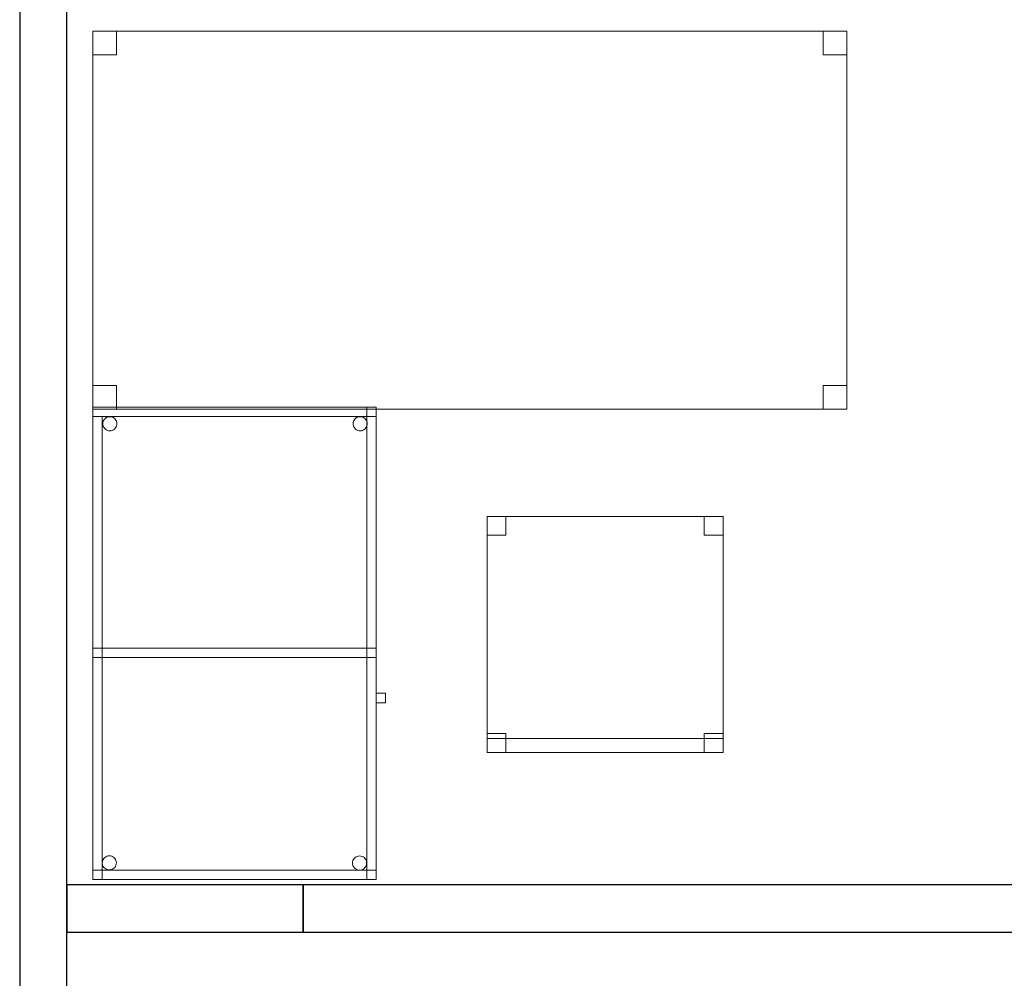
# Model space of a CAD drawing. Header units: metres. Extents: x 397.7 to 427.5, y 12.7 to 28.4.
# Tile 123 of 135: x 421.3 to 423.4, y 18.5 to 20.5. Entities that reach past the tile are written whole.
import ezdxf

# ---------------------------------------------------------------- set-up
doc = ezdxf.new("R2010")
doc.units = ezdxf.units.M
for name, color, linetype, lineweight in [('02_MOBILIARIO', 7, 'Continuous', 18), ('A-DETL-____-MBND', 7, 'Continuous', 18), ('A-WALL-____-MCUT', 7, 'Continuous', 25), ('A-WALL-____-OTLN', 7, 'Continuous', 25)]:
    doc.layers.add(name, color=color, linetype=linetype, lineweight=lineweight)

# ---------------------------------------------------------------- blocks, each defined once
blk = doc.blocks.new('Family - Taula 100X60_P3-156183-06_PCI_P3')
at = {"layer": 'A-DETL-____-MBND', "color": 253, "true_color": 0xaaaaaa}
for p, q in [((0.6, 1), (0, 1)), ((0, 1), (0.6, 1)), ((0, 1), (0, 0)), ((0, 0), (0, 1)), ((0, 1), (0.58, 1)), ((0, 0), (0, 1)), ((0.58, 1), (0, 1)), ((0, 1), (0, 0)), ((0, 0.98), (0, 1)), ((0, 1), (0, 0.98)), ((0, 1), (0.6, 1)), ((0.6, 1), (0, 1)), ((0.6, 1), (0, 1)), ((0, 1), (0.6, 1)), ((0, 1), (0, 0)), ((0, 0), (0, 1)), ((0.6, 0.98), (0, 0.98)), ((0, 0.98), (0.6, 0.98)), ((0, 0.98), (0.02, 0.98)), ((0.02, 0.98), (0, 0.98)), ((0, 0), (0, 0.98)), ((0, 0.98), (0, 0)), ((0.02, 0.98), (0.02, 0)), ((0.02, 0), (0.02, 0.98)), ((0.0336, 0.9797), (0.0362, 0.9799)), ((0.0362, 0.9799), (0.0336, 0.9797)), ((0.0362, 0.9799), (0.0388, 0.9797)), ((0.0388, 0.9797), (0.0362, 0.9799)), ((0.5636, 0.9797), (0.5662, 0.9799)), ((0.5662, 0.9799), (0.5636, 0.9797)), ((0.5662, 0.9799), (0.5688, 0.9797)), ((0.5688, 0.9797), (0.5662, 0.9799)), ((0.58, 1), (0.58, 0)), ((0.58, 0), (0.58, 1)), ((0.6, 0), (0.6, 1)), ((0.6, 1), (0.6, 0)), ((0.6, 1), (0.6, 0.98)), ((0.6, 1), (0.6, 0.98)), ((0.6, 0), (0.6, 1)), ((0.6, 1), (0.6, 0)), ((0.0212, 0.965), (0.0215, 0.9676)), ((0.0215, 0.9676), (0.0212, 0.965)), ((0.0215, 0.9624), (0.0212, 0.965)), ((0.0212, 0.965), (0.0215, 0.9624)), ((0.0215, 0.9676), (0.0221, 0.9701)), ((0.0221, 0.9701), (0.0215, 0.9676)), ((0.0221, 0.9599), (0.0215, 0.9624)), ((0.0215, 0.9624), (0.0221, 0.9599)), ((0.0221, 0.9701), (0.0232, 0.9725)), ((0.0232, 0.9725), (0.0221, 0.9701)), ((0.0232, 0.9575), (0.0221, 0.9599)), ((0.0221, 0.9599), (0.0232, 0.9575)), ((0.0232, 0.9725), (0.0247, 0.9746)), ((0.0247, 0.9746), (0.0232, 0.9725)), ((0.0247, 0.9746), (0.0266, 0.9764)), ((0.0266, 0.9764), (0.0247, 0.9746)), ((0.0266, 0.9764), (0.0287, 0.9779)), ((0.0287, 0.9779), (0.0266, 0.9764)), ((0.0287, 0.9779), (0.0311, 0.979)), ((0.0311, 0.979), (0.0287, 0.9779)), ((0.0311, 0.979), (0.0336, 0.9797)), ((0.0336, 0.9797), (0.0311, 0.979)), ((0.0388, 0.9797), (0.0413, 0.979)), ((0.0413, 0.979), (0.0388, 0.9797)), ((0.0413, 0.979), (0.0436, 0.9779)), ((0.0436, 0.9779), (0.0413, 0.979)), ((0.0436, 0.9779), (0.0458, 0.9764)), ((0.0458, 0.9764), (0.0436, 0.9779)), ((0.0458, 0.9764), (0.0476, 0.9746)), ((0.0476, 0.9746), (0.0458, 0.9764)), ((0.0476, 0.9746), (0.0491, 0.9725)), ((0.0491, 0.9725), (0.0476, 0.9746)), ((0.0491, 0.9725), (0.0502, 0.9701)), ((0.0502, 0.9701), (0.0491, 0.9725)), ((0.0502, 0.9599), (0.0491, 0.9575)), ((0.0491, 0.9575), (0.0502, 0.9599)), ((0.0502, 0.9701), (0.0509, 0.9676)), ((0.0509, 0.9676), (0.0502, 0.9701)), ((0.0509, 0.9624), (0.0502, 0.9599)), ((0.0502, 0.9599), (0.0509, 0.9624)), ((0.0509, 0.9676), (0.0511, 0.965)), ((0.0511, 0.965), (0.0509, 0.9676)), ((0.0511, 0.965), (0.0509, 0.9624)), ((0.0509, 0.9624), (0.0511, 0.965)), ((0.5512, 0.965), (0.5515, 0.9676)), ((0.5515, 0.9676), (0.5512, 0.965)), ((0.5515, 0.9624), (0.5512, 0.965)), ((0.5512, 0.965), (0.5515, 0.9624)), ((0.5515, 0.9676), (0.5521, 0.9701)), ((0.5521, 0.9701), (0.5515, 0.9676)), ((0.5521, 0.9599), (0.5515, 0.9624)), ((0.5515, 0.9624), (0.5521, 0.9599)), ((0.5521, 0.9701), (0.5532, 0.9725)), ((0.5532, 0.9725), (0.5521, 0.9701)), ((0.5532, 0.9575), (0.5521, 0.9599)), ((0.5521, 0.9599), (0.5532, 0.9575)), ((0.5532, 0.9725), (0.5547, 0.9746)), ((0.5547, 0.9746), (0.5532, 0.9725)), ((0.5547, 0.9746), (0.5566, 0.9764)), ((0.5566, 0.9764), (0.5547, 0.9746)), ((0.5566, 0.9764), (0.5587, 0.9779)), ((0.5587, 0.9779), (0.5566, 0.9764)), ((0.5587, 0.9779), (0.5611, 0.979)), ((0.5611, 0.979), (0.5587, 0.9779)), ((0.5611, 0.979), (0.5636, 0.9797)), ((0.5636, 0.9797), (0.5611, 0.979)), ((0.5688, 0.9797), (0.5713, 0.979)), ((0.5713, 0.979), (0.5688, 0.9797)), ((0.5713, 0.979), (0.5736, 0.9779)), ((0.5736, 0.9779), (0.5713, 0.979)), ((0.5736, 0.9779), (0.5758, 0.9764)), ((0.5758, 0.9764), (0.5736, 0.9779)), ((0.5758, 0.9764), (0.5776, 0.9746)), ((0.5776, 0.9746), (0.5758, 0.9764)), ((0.5776, 0.9746), (0.5791, 0.9725)), ((0.5791, 0.9725), (0.5776, 0.9746)), ((0.5791, 0.9725), (0.5802, 0.9701)), ((0.5802, 0.9701), (0.5791, 0.9725)), ((0.5802, 0.9599), (0.5791, 0.9575)), ((0.5791, 0.9575), (0.5802, 0.9599)), ((0.5802, 0.9701), (0.5809, 0.9676)), ((0.5809, 0.9676), (0.5802, 0.9701)), ((0.5809, 0.9624), (0.5802, 0.9599)), ((0.5802, 0.9599), (0.5809, 0.9624)), ((0.5809, 0.9676), (0.5811, 0.965)), ((0.5811, 0.965), (0.5809, 0.9676)), ((0.5811, 0.965), (0.5809, 0.9624)), ((0.5809, 0.9624), (0.5811, 0.965)), ((0.0247, 0.9554), (0.0232, 0.9575)), ((0.0232, 0.9575), (0.0247, 0.9554)), ((0.0266, 0.9536), (0.0247, 0.9554)), ((0.0247, 0.9554), (0.0266, 0.9536)), ((0.0287, 0.9521), (0.0266, 0.9536)), ((0.0266, 0.9536), (0.0287, 0.9521)), ((0.0311, 0.951), (0.0287, 0.9521)), ((0.0287, 0.9521), (0.0311, 0.951)), ((0.0336, 0.9503), (0.0311, 0.951)), ((0.0311, 0.951), (0.0336, 0.9503)), ((0.0362, 0.9501), (0.0336, 0.9503)), ((0.0336, 0.9503), (0.0362, 0.9501)), ((0.0388, 0.9503), (0.0362, 0.9501)), ((0.0362, 0.9501), (0.0388, 0.9503)), ((0.0413, 0.951), (0.0388, 0.9503)), ((0.0388, 0.9503), (0.0413, 0.951)), ((0.0436, 0.9521), (0.0413, 0.951)), ((0.0413, 0.951), (0.0436, 0.9521)), ((0.0458, 0.9536), (0.0436, 0.9521)), ((0.0436, 0.9521), (0.0458, 0.9536)), ((0.0476, 0.9554), (0.0458, 0.9536)), ((0.0458, 0.9536), (0.0476, 0.9554)), ((0.0491, 0.9575), (0.0476, 0.9554)), ((0.0476, 0.9554), (0.0491, 0.9575)), ((0.5547, 0.9554), (0.5532, 0.9575)), ((0.5532, 0.9575), (0.5547, 0.9554)), ((0.5566, 0.9536), (0.5547, 0.9554)), ((0.5547, 0.9554), (0.5566, 0.9536)), ((0.5587, 0.9521), (0.5566, 0.9536)), ((0.5566, 0.9536), (0.5587, 0.9521)), ((0.5611, 0.951), (0.5587, 0.9521)), ((0.5587, 0.9521), (0.5611, 0.951)), ((0.5636, 0.9503), (0.5611, 0.951)), ((0.5611, 0.951), (0.5636, 0.9503)), ((0.5662, 0.9501), (0.5636, 0.9503)), ((0.5636, 0.9503), (0.5662, 0.9501)), ((0.5688, 0.9503), (0.5662, 0.9501)), ((0.5662, 0.9501), (0.5688, 0.9503)), ((0.5713, 0.951), (0.5688, 0.9503)), ((0.5688, 0.9503), (0.5713, 0.951)), ((0.5736, 0.9521), (0.5713, 0.951)), ((0.5713, 0.951), (0.5736, 0.9521)), ((0.5758, 0.9536), (0.5736, 0.9521)), ((0.5736, 0.9521), (0.5758, 0.9536)), ((0.5776, 0.9554), (0.5758, 0.9536)), ((0.5758, 0.9536), (0.5776, 0.9554)), ((0.5791, 0.9575), (0.5776, 0.9554)), ((0.5776, 0.9554), (0.5791, 0.9575)), ((0, 0.47), (0, 0.49)), ((0, 0.49), (0, 0.47)), ((0, 0.49), (0.58, 0.49)), ((0.58, 0.49), (0, 0.49)), ((0, 0.47), (0, 0.49)), ((0, 0.49), (0, 0.47)), ((0, 0.49), (0.6, 0.49)), ((0.6, 0.49), (0, 0.49)), ((0.58, 0.49), (0.6, 0.49)), ((0.6, 0.49), (0.58, 0.49)), ((0.58, 0), (0.58, 0.49)), ((0.58, 0.49), (0.58, 0)), ((0.58, 0.49), (0.58, 0.47)), ((0.58, 0.49), (0.58, 0.47)), ((0.6, 0.49), (0.6, 0)), ((0.6, 0), (0.6, 0.49)), ((0.6, 0.49), (0.6, 0.47)), ((0.6, 0.49), (0.6, 0.47)), ((0.58, 0.47), (0, 0.47)), ((0, 0.47), (0.58, 0.47)), ((0.6, 0.47), (0, 0.47)), ((0, 0.47), (0.6, 0.47)), ((0.6, 0.3744), (0.6, 0.3944)), ((0.6, 0.3944), (0.62, 0.3944)), ((0.62, 0.3944), (0.6, 0.3944)), ((0.6, 0.3944), (0.6, 0.3744)), ((0.62, 0.3944), (0.62, 0.3744)), ((0.62, 0.3744), (0.62, 0.3944)), ((0.62, 0.3744), (0.6, 0.3744)), ((0.6, 0.3744), (0.62, 0.3744)), ((0.0209, 0.0404), (0.022, 0.0428)), ((0.022, 0.0428), (0.0209, 0.0404)), ((0.022, 0.0428), (0.0235, 0.0449)), ((0.0235, 0.0449), (0.022, 0.0428)), ((0.0235, 0.0449), (0.0254, 0.0467)), ((0.0254, 0.0467), (0.0235, 0.0449)), ((0.0254, 0.0467), (0.0275, 0.0482)), ((0.0275, 0.0482), (0.0254, 0.0467)), ((0.0275, 0.0482), (0.0299, 0.0493)), ((0.0299, 0.0493), (0.0275, 0.0482)), ((0.0299, 0.0493), (0.0324, 0.05)), ((0.0324, 0.05), (0.0299, 0.0493)), ((0.0324, 0.05), (0.035, 0.0502)), ((0.035, 0.0502), (0.0324, 0.05)), ((0.035, 0.0502), (0.0376, 0.05)), ((0.0376, 0.05), (0.035, 0.0502)), ((0.0376, 0.05), (0.0401, 0.0493)), ((0.0401, 0.0493), (0.0376, 0.05)), ((0.0401, 0.0493), (0.0424, 0.0482)), ((0.0424, 0.0482), (0.0401, 0.0493)), ((0.0424, 0.0482), (0.0446, 0.0467)), ((0.0446, 0.0467), (0.0424, 0.0482)), ((0.0446, 0.0467), (0.0464, 0.0449)), ((0.0464, 0.0449), (0.0446, 0.0467)), ((0.0464, 0.0449), (0.0479, 0.0428)), ((0.0479, 0.0428), (0.0464, 0.0449)), ((0.0479, 0.0428), (0.049, 0.0404)), ((0.049, 0.0404), (0.0479, 0.0428)), ((0.551, 0.0401), (0.5521, 0.0424)), ((0.5521, 0.0424), (0.551, 0.0401)), ((0.5521, 0.0424), (0.5536, 0.0446)), ((0.5536, 0.0446), (0.5521, 0.0424)), ((0.5536, 0.0446), (0.5554, 0.0464)), ((0.5554, 0.0464), (0.5536, 0.0446)), ((0.5554, 0.0464), (0.5575, 0.0479)), ((0.5575, 0.0479), (0.5554, 0.0464)), ((0.5575, 0.0479), (0.5599, 0.049)), ((0.5599, 0.049), (0.5575, 0.0479)), ((0.5599, 0.049), (0.5624, 0.0497)), ((0.5624, 0.0497), (0.5599, 0.049)), ((0.5624, 0.0497), (0.565, 0.0499)), ((0.565, 0.0499), (0.5624, 0.0497)), ((0.565, 0.0499), (0.5676, 0.0497)), ((0.5676, 0.0497), (0.565, 0.0499)), ((0.5676, 0.0497), (0.5701, 0.049)), ((0.5701, 0.049), (0.5676, 0.0497)), ((0.5701, 0.049), (0.5725, 0.0479)), ((0.5725, 0.0479), (0.5701, 0.049)), ((0.5725, 0.0479), (0.5746, 0.0464)), ((0.5746, 0.0464), (0.5725, 0.0479)), ((0.5746, 0.0464), (0.5764, 0.0446)), ((0.5764, 0.0446), (0.5746, 0.0464)), ((0.5764, 0.0446), (0.5779, 0.0424)), ((0.5779, 0.0424), (0.5764, 0.0446)), ((0.5779, 0.0424), (0.579, 0.0401)), ((0.579, 0.0401), (0.5779, 0.0424)), ((0.02, 0.0353), (0.0203, 0.0379)), ((0.0203, 0.0379), (0.02, 0.0353)), ((0.0203, 0.0327), (0.02, 0.0353)), ((0.02, 0.0353), (0.0203, 0.0327)), ((0.0203, 0.0379), (0.0209, 0.0404)), ((0.0209, 0.0404), (0.0203, 0.0379)), ((0.0209, 0.0302), (0.0203, 0.0327)), ((0.0203, 0.0327), (0.0209, 0.0302)), ((0.022, 0.0278), (0.0209, 0.0302)), ((0.0209, 0.0302), (0.022, 0.0278)), ((0.0235, 0.0257), (0.022, 0.0278)), ((0.022, 0.0278), (0.0235, 0.0257)), ((0.0254, 0.0238), (0.0235, 0.0257)), ((0.0235, 0.0257), (0.0254, 0.0238)), ((0.0275, 0.0224), (0.0254, 0.0238)), ((0.0254, 0.0238), (0.0275, 0.0224)), ((0.0299, 0.0213), (0.0275, 0.0224)), ((0.0275, 0.0224), (0.0299, 0.0213)), ((0.0324, 0.0206), (0.0299, 0.0213)), ((0.0299, 0.0213), (0.0324, 0.0206)), ((0.0401, 0.0213), (0.0376, 0.0206)), ((0.0376, 0.0206), (0.0401, 0.0213)), ((0.0424, 0.0224), (0.0401, 0.0213)), ((0.0401, 0.0213), (0.0424, 0.0224)), ((0.0446, 0.0238), (0.0424, 0.0224)), ((0.0424, 0.0224), (0.0446, 0.0238)), ((0.0464, 0.0257), (0.0446, 0.0238)), ((0.0446, 0.0238), (0.0464, 0.0257)), ((0.0479, 0.0278), (0.0464, 0.0257)), ((0.0464, 0.0257), (0.0479, 0.0278)), ((0.049, 0.0302), (0.0479, 0.0278)), ((0.0479, 0.0278), (0.049, 0.0302)), ((0.049, 0.0404), (0.0497, 0.0379)), ((0.0497, 0.0379), (0.049, 0.0404)), ((0.0497, 0.0327), (0.049, 0.0302)), ((0.049, 0.0302), (0.0497, 0.0327)), ((0.0497, 0.0379), (0.0499, 0.0353)), ((0.0499, 0.0353), (0.0497, 0.0379)), ((0.0499, 0.0353), (0.0497, 0.0327)), ((0.0497, 0.0327), (0.0499, 0.0353)), ((0.5501, 0.035), (0.5503, 0.0375)), ((0.5503, 0.0375), (0.5501, 0.035)), ((0.5503, 0.0324), (0.5501, 0.035)), ((0.5501, 0.035), (0.5503, 0.0324)), ((0.5503, 0.0375), (0.551, 0.0401)), ((0.551, 0.0401), (0.5503, 0.0375)), ((0.551, 0.0298), (0.5503, 0.0324)), ((0.5503, 0.0324), (0.551, 0.0298)), ((0.5521, 0.0275), (0.551, 0.0298)), ((0.551, 0.0298), (0.5521, 0.0275)), ((0.5536, 0.0254), (0.5521, 0.0275)), ((0.5521, 0.0275), (0.5536, 0.0254)), ((0.5554, 0.0235), (0.5536, 0.0254)), ((0.5536, 0.0254), (0.5554, 0.0235)), ((0.5575, 0.022), (0.5554, 0.0235)), ((0.5554, 0.0235), (0.5575, 0.022)), ((0.5599, 0.0209), (0.5575, 0.022)), ((0.5575, 0.022), (0.5599, 0.0209)), ((0.5624, 0.0202), (0.5599, 0.0209)), ((0.5599, 0.0209), (0.5624, 0.0202)), ((0.5701, 0.0209), (0.5676, 0.0202)), ((0.5676, 0.0202), (0.5701, 0.0209)), ((0.5725, 0.022), (0.5701, 0.0209)), ((0.5701, 0.0209), (0.5725, 0.022)), ((0.5746, 0.0235), (0.5725, 0.022)), ((0.5725, 0.022), (0.5746, 0.0235)), ((0.5764, 0.0254), (0.5746, 0.0235)), ((0.5746, 0.0235), (0.5764, 0.0254)), ((0.5779, 0.0275), (0.5764, 0.0254)), ((0.5764, 0.0254), (0.5779, 0.0275)), ((0.579, 0.0298), (0.5779, 0.0275)), ((0.5779, 0.0275), (0.579, 0.0298)), ((0.579, 0.0401), (0.5797, 0.0375)), ((0.5797, 0.0375), (0.579, 0.0401)), ((0.5797, 0.0324), (0.579, 0.0298)), ((0.579, 0.0298), (0.5797, 0.0324)), ((0.5797, 0.0375), (0.5799, 0.035)), ((0.5799, 0.035), (0.5797, 0.0375)), ((0.5799, 0.035), (0.5797, 0.0324)), ((0.5797, 0.0324), (0.5799, 0.035)), ((0, 0), (0, 0.02)), ((0, 0.02), (0, 0)), ((0, 0.02), (0.6, 0.02)), ((0.6, 0.02), (0, 0.02)), ((0, 0), (0.6, 0)), ((0.6, 0), (0, 0)), ((0, 0), (0.6, 0)), ((0.6, 0), (0, 0)), ((0.02, 0), (0, 0)), ((0.6, 0), (0, 0)), ((0, 0), (0.6, 0)), ((0.035, 0.0204), (0.0324, 0.0206)), ((0.0324, 0.0206), (0.035, 0.0204)), ((0.0376, 0.0206), (0.035, 0.0204)), ((0.035, 0.0204), (0.0376, 0.0206)), ((0.565, 0.02), (0.5624, 0.0202)), ((0.5624, 0.0202), (0.565, 0.02)), ((0.5676, 0.0202), (0.565, 0.02)), ((0.565, 0.02), (0.5676, 0.0202)), ((0.6, 0), (0.58, 0)), ((0.6, 0), (0.58, 0)), ((0.6, 0.02), (0.6, 0)), ((0.6, 0.02), (0.6, 0)), ((0.58, 0), (0, 0)), ((0, 0), (0.58, 0)), ((0.02, 0), (0, 0))]:
    blk.add_line(p, q, dxfattribs=at)
blk = doc.blocks.new('Family - Evans P3-156370-06_PCI_P3')
at = {"layer": 'A-WALL-____-MCUT', "color": 253, "true_color": 0xaaaaaa}
for p, q in [((0.5, 0.1), (0, 0.1)), ((0, 0.1), (0, 0)), ((0.5, 0), (0.5, 0.1)), ((0, 0), (0.5, 0))]:
    blk.add_line(p, q, dxfattribs=at)
at = {"layer": 'A-WALL-____-OTLN', "color": 253, "true_color": 0xaaaaaa}
for p, q in [((0.5, 0.1), (0, 0.1)), ((0, 0.1), (0, 0)), ((0.5, 0), (0.5, 0.1)), ((0, 0), (0.5, 0))]:
    blk.add_line(p, q, dxfattribs=at)
at = {"layer": 'A-WALL-____-OTLN', "color": 253, "lineweight": 18, "true_color": 0xaaaaaa}
blk.add_line((0, 0), (0.5, 0), dxfattribs=at)
blk = doc.blocks.new('Family - Mampara P3-156562-06_PCI_P3')
at = {"layer": 'A-WALL-____-MCUT', "color": 253, "true_color": 0xaaaaaa}
for p, q in [((7.1949, 0.1), (2.3987, 0.1)), ((2.3987, 0), (7.1949, 0))]:
    blk.add_line(p, q, dxfattribs=at)
at = {"layer": 'A-WALL-____-OTLN', "color": 253, "true_color": 0xaaaaaa}
for p, q in [((10.9988, 0.1), (0, 0.1)), ((0, 0), (10.9988, 0))]:
    blk.add_line(p, q, dxfattribs=at)
at = {"layer": 'A-WALL-____-OTLN', "color": 253, "lineweight": 18, "true_color": 0xaaaaaa}
blk.add_line((0, 0), (10.9988, 0), dxfattribs=at)
blk = doc.blocks.new('Family - Evans P3-156709-06_PCI_P3')
at = {"layer": 'A-WALL-____-MCUT', "color": 253, "true_color": 0xaaaaaa}
for p, q in [((0, 0.1), (0, 0)), ((3.0071, 0.1), (0, 0.1)), ((0, 0), (2.9864, 0))]:
    blk.add_line(p, q, dxfattribs=at)
at = {"layer": 'A-WALL-____-OTLN', "color": 253, "true_color": 0xaaaaaa}
for p, q in [((0, 0.1), (0, 0)), ((3.0071, 0.1), (0, 0.1)), ((0, 0), (2.9864, 0))]:
    blk.add_line(p, q, dxfattribs=at)
at = {"layer": 'A-WALL-____-OTLN', "color": 253, "lineweight": 18, "true_color": 0xaaaaaa}
blk.add_line((0, 0), (2.9864, 0), dxfattribs=at)
blk = doc.blocks.new('Family - Taula 160X80_P3-156738-06_PCI_P3')
at = {"layer": 'A-DETL-____-MBND', "color": 253, "true_color": 0xaaaaaa}
for p, q in [((0, 0.7501), (0, 0.8001)), ((0, 0.8001), (0.05, 0.8001)), ((0.05, 0.8001), (0, 0.8001)), ((0, 0.8001), (0, 0.7501)), ((0, 0), (0, 0.8001)), ((0, 0.8001), (1.5969, 0.8001)), ((1.5969, 0.8001), (0, 0.8001)), ((0, 0.8001), (0, 0)), ((0.05, 0.8001), (0.05, 0.7501)), ((0.05, 0.7501), (0.05, 0.8001)), ((1.5469, 0.7501), (1.5469, 0.8001)), ((1.5469, 0.8001), (1.5969, 0.8001)), ((1.5969, 0.8001), (1.5469, 0.8001)), ((1.5469, 0.8001), (1.5469, 0.7501)), ((1.5969, 0.8001), (1.5969, 0)), ((1.5969, 0), (1.5969, 0.8001)), ((1.5969, 0.8001), (1.5969, 0.7501)), ((1.5969, 0.7501), (1.5969, 0.8001)), ((0.05, 0.7501), (0, 0.7501)), ((0, 0.7501), (0.05, 0.7501)), ((1.5969, 0.7501), (1.5469, 0.7501)), ((1.5469, 0.7501), (1.5969, 0.7501)), ((0, 0), (0, 0.05)), ((0, 0.05), (0.05, 0.05)), ((0.05, 0.05), (0, 0.05)), ((0, 0.05), (0, 0)), ((0.05, 0.05), (0.05, 0)), ((0.05, 0), (0.05, 0.05)), ((1.5469, 0), (1.5469, 0.05)), ((1.5469, 0.05), (1.5969, 0.05)), ((1.5969, 0.05), (1.5469, 0.05)), ((1.5469, 0.05), (1.5469, 0)), ((1.5969, 0.05), (1.5969, 0)), ((1.5969, 0), (1.5969, 0.05)), ((0.05, 0), (0, 0)), ((0, 0), (0.05, 0)), ((1.5969, 0), (0, 0)), ((0, 0), (1.5969, 0)), ((1.5969, 0), (1.5469, 0)), ((1.5469, 0), (1.5969, 0))]:
    blk.add_line(p, q, dxfattribs=at)
blk = doc.blocks.new('Family - Cadira d_Oficina_P3-156823-06_PCI_P3')
at = {"layer": 'A-DETL-____-MBND', "color": 253, "true_color": 0xaaaaaa}
for p, q in [((0, 0.46), (0, 0.5)), ((0, 0.5), (0.04, 0.5)), ((0.04, 0.5), (0, 0.5)), ((0, 0.5), (0, 0.46)), ((0, 0.5), (0.5, 0.5)), ((0, 0), (0, 0.5)), ((0.5, 0.5), (0, 0.5)), ((0, 0.5), (0, 0)), ((0.04, 0.5), (0.04, 0.46)), ((0.04, 0.46), (0.04, 0.5)), ((0.46, 0.46), (0.46, 0.5)), ((0.46, 0.5), (0.5, 0.5)), ((0.5, 0.5), (0.46, 0.5)), ((0.46, 0.5), (0.46, 0.46)), ((0.5, 0.5), (0.5, 0.46)), ((0.5, 0.46), (0.5, 0.5)), ((0.5, 0.5), (0.5, 0)), ((0.5, 0), (0.5, 0.5)), ((0.04, 0.46), (0, 0.46)), ((0, 0.46), (0.04, 0.46)), ((0.5, 0.46), (0.46, 0.46)), ((0.46, 0.46), (0.5, 0.46)), ((0, 0), (0, 0.04)), ((0, 0.04), (0.04, 0.04)), ((0.04, 0.04), (0, 0.04)), ((0, 0.04), (0, 0)), ((0, 0), (0, 0.03)), ((0, 0.03), (0.5, 0.03)), ((0.5, 0.03), (0, 0.03)), ((0, 0.03), (0, 0)), ((0.04, 0.04), (0.04, 0)), ((0.04, 0), (0.04, 0.04)), ((0.46, 0), (0.46, 0.04)), ((0.46, 0.04), (0.5, 0.04)), ((0.5, 0.04), (0.46, 0.04)), ((0.46, 0.04), (0.46, 0)), ((0.5, 0.04), (0.5, 0)), ((0.5, 0), (0.5, 0.04)), ((0.5, 0.03), (0.5, 0)), ((0.5, 0), (0.5, 0.03)), ((0.5, 0), (0, 0)), ((0, 0), (0.5, 0)), ((0.04, 0), (0, 0)), ((0, 0), (0.04, 0)), ((0, 0), (0.5, 0)), ((0.46, 0), (0.5, 0)), ((0.5, 0), (0, 0)), ((0.5, 0), (0.46, 0))]:
    blk.add_line(p, q, dxfattribs=at)
blk = doc.blocks.new('LONDR55-XX_ZZ-ARQ-CAA-M3D-Londres55_ifc-1-06_PCI_P3')
at = {"layer": '02_MOBILIARIO', "color": 253, "lineweight": 18, "true_color": 0xaaaaaa}
for name, p in [('Family - Taula 160X80_P3-156738-06_PCI_P3', (421.4206, 19.7128)), ('Family - Taula 100X60_P3-156183-06_PCI_P3', (421.4206, 18.7169)), ('Family - Cadira d_Oficina_P3-156823-06_PCI_P3', (422.2555, 18.9858))]:
    blk.add_blockref(name, p, dxfattribs=at)
at = {"layer": 'A-WALL-____-OTLN', "color": 253, "lineweight": 18, "true_color": 0xaaaaaa, "rotation": 270}
blk.add_blockref('Family - Mampara P3-156562-06_PCI_P3', (421.2659, 24.1095), dxfattribs=at)
at = {"layer": 'A-WALL-____-OTLN', "color": 253, "lineweight": 18, "true_color": 0xaaaaaa}
for name, p in [('Family - Evans P3-156370-06_PCI_P3', (421.3659, 18.6056)), ('Family - Evans P3-156709-06_PCI_P3', (421.8659, 18.6056))]:
    blk.add_blockref(name, p, dxfattribs=at)

msp = doc.modelspace()

# ---------------------------------------------------------------- block references
at = {"lineweight": 5}
msp.add_blockref('LONDR55-XX_ZZ-ARQ-CAA-M3D-Londres55_ifc-1-06_PCI_P3', (0, 0), dxfattribs=at)

doc.saveas('drawing.dxf')
